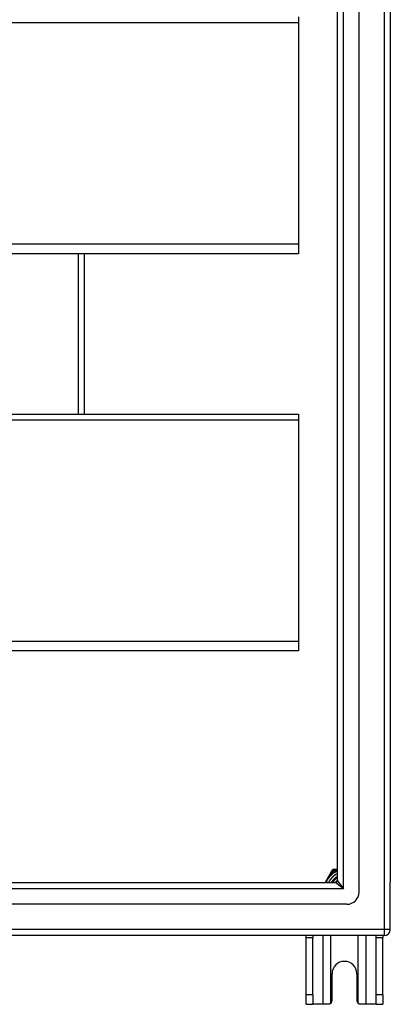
# Model space of a CAD drawing. Header units: inches. Extents: x 48.1 to 120.1, y 27.5 to 59.7.
# Tile 21 of 23: x 114 to 120.1, y 27.5 to 43.6. Entities that reach past the tile are written whole.
import ezdxf

# ---------------------------------------------------------------- set-up
doc = ezdxf.new("R2010")
doc.units = ezdxf.units.IN
doc.header["$MEASUREMENT"] = 0
doc.layers.add('Visible Edges(ANSI)', color=7, linetype='Continuous', lineweight=25)
doc.layers.add('Visible Tangent Edges(ANSI)', color=7, linetype='Continuous', lineweight=25)

msp = doc.modelspace()

# ---------------------------------------------------------------- linework, layer by layer
at = {"layer": 'Visible Edges(ANSI)'}
for p, q in [((119.542, 29.31), (119.542, 57.892)), ((119.188, 29.498), (119.188, 57.704)), ((120.054, 57.727), (120.054, 29.475)), ((118.554, 43.633), (118.554, 43.54)), ((118.554, 43.54), (118.554, 39.914)), ((118.554, 39.914), (118.554, 39.757)), ((118.554, 39.757), (64.554, 39.757)), ((115.054, 37.133), (115.054, 39.757)), ((64.554, 37.133), (118.554, 37.133)), ((118.554, 37.133), (118.554, 37.04)), ((118.554, 37.04), (118.554, 33.414)), ((118.554, 33.414), (118.554, 33.257)), ((118.554, 33.257), (64.554, 33.257)), ((119.106, 29.674), (119.088, 29.642)), ((119.16, 29.684), (119.123, 29.684)), ((119.188, 29.684), (119.16, 29.684)), ((119.088, 29.642), (118.987, 29.467)), ((48.951, 29.467), (119.157, 29.467)), ((120.054, 28.7), (120.054, 29.475)), ((119.345, 29.113), (48.762, 29.113)), ((119.955, 28.601), (48.92, 28.601)), ((118.679, 28.57), (118.679, 28.601)), ((118.679, 27.632), (118.679, 28.57)), ((118.784, 28.601), (118.784, 28.57)), ((118.784, 27.632), (118.784, 28.57)), ((119.824, 28.57), (119.824, 28.601)), ((119.824, 27.632), (119.824, 28.57)), ((119.929, 28.601), (119.929, 28.57)), ((119.929, 27.632), (119.929, 28.57)), ((119.101, 27.538), (119.101, 27.976)), ((119.507, 27.976), (119.507, 27.538)), ((118.679, 27.476), (118.679, 27.632)), ((118.784, 27.632), (118.784, 27.476)), ((119.824, 27.476), (119.824, 27.632)), ((119.929, 27.632), (119.929, 27.476)), ((118.679, 27.476), (118.784, 27.476)), ((118.948, 27.476), (118.784, 27.476)), ((119.039, 27.476), (118.948, 27.476)), ((119.66, 27.476), (119.569, 27.476)), ((119.824, 27.476), (119.66, 27.476)), ((119.824, 27.476), (119.929, 27.476))]:
    msp.add_line(p, q, dxfattribs=at)
at = {"layer": 'Visible Edges(ANSI)', "flags": 128}
for points in [[(119.152, 29.467), (119.154, 29.469), (119.155, 29.47), (119.156, 29.472), (119.158, 29.474), (119.159, 29.475), (119.16, 29.477), (119.162, 29.478), (119.163, 29.48), (119.164, 29.482), (119.166, 29.483), (119.167, 29.485), (119.169, 29.486), (119.17, 29.488), (119.172, 29.489), (119.173, 29.49), (119.175, 29.492), (119.176, 29.493), (119.178, 29.495), (119.18, 29.496), (119.181, 29.497), (119.183, 29.499), (119.184, 29.5), (119.186, 29.501), (119.188, 29.503)], [(119.186, 29.489), (119.185, 29.488), (119.185, 29.487), (119.184, 29.487), (119.183, 29.486), (119.182, 29.485), (119.181, 29.484), (119.18, 29.483), (119.18, 29.483), (119.179, 29.482), (119.178, 29.481), (119.177, 29.48), (119.176, 29.479), (119.176, 29.479), (119.175, 29.478), (119.174, 29.477), (119.173, 29.476), (119.172, 29.475), (119.172, 29.474), (119.171, 29.473), (119.17, 29.473), (119.169, 29.472), (119.169, 29.471), (119.168, 29.47), (119.167, 29.469)], [(119.083, 27.494), (119.081, 27.493), (119.08, 27.491), (119.078, 27.49), (119.077, 27.489), (119.075, 27.488), (119.073, 27.486), (119.071, 27.485), (119.07, 27.484), (119.068, 27.483), (119.066, 27.482), (119.064, 27.481), (119.062, 27.481), (119.06, 27.48), (119.058, 27.479), (119.056, 27.479), (119.054, 27.478), (119.052, 27.478), (119.05, 27.477), (119.048, 27.477), (119.047, 27.477), (119.045, 27.476), (119.043, 27.476), (119.041, 27.476), (119.039, 27.476)], [(119.569, 27.476), (119.567, 27.476), (119.565, 27.476), (119.563, 27.476), (119.561, 27.477), (119.559, 27.477), (119.557, 27.477), (119.555, 27.478), (119.553, 27.478), (119.551, 27.479), (119.549, 27.479), (119.547, 27.48), (119.545, 27.481), (119.544, 27.481), (119.542, 27.482), (119.54, 27.483), (119.538, 27.484), (119.536, 27.485), (119.534, 27.486), (119.533, 27.488), (119.531, 27.489), (119.53, 27.49), (119.528, 27.491), (119.526, 27.493), (119.525, 27.494)]]:
    msp.add_lwpolyline(points, dxfattribs=at)
at = {"layer": 'Visible Edges(ANSI)'}
for centre, radius, start, end in [((119.304, 29.351), 0.325, 110.9514, 159.0486), ((119.123, 29.664), 0.0197, 90, 150), ((119.304, 29.351), 0.226, 120.8668, 149.1332), ((119.157, 29.498), 0.031, 270, 0), ((119.345, 29.31), 0.197, 270, 0), ((119.955, 28.7), 0.099, 270, 0), ((119.304, 27.976), 0.203, 0, 180), ((119.039, 27.538), 0.062, 314.9335, 0), ((119.569, 27.538), 0.062, 180, 225.0665)]:
    msp.add_arc(centre, radius, start, end, dxfattribs=at)
at = {"layer": 'Visible Tangent Edges(ANSI)'}
for p, q in [((119.955, 58.502), (119.955, 28.7)), ((119.287, 29.368), (119.287, 57.834)), ((64.554, 43.54), (118.554, 43.54)), ((118.554, 39.914), (64.554, 39.914)), ((114.955, 37.133), (114.955, 39.757)), ((64.554, 37.04), (118.554, 37.04)), ((118.554, 33.414), (64.554, 33.414)), ((119.105, 29.632), (119.123, 29.664)), ((119.106, 29.674), (119.123, 29.664)), ((119.123, 29.664), (119.123, 29.684)), ((119.123, 29.664), (119.16, 29.664)), ((119.16, 29.664), (119.16, 29.684)), ((119.105, 29.632), (119.088, 29.642)), ((119.188, 29.498), (119.287, 29.368)), ((119.287, 29.368), (48.821, 29.368)), ((119.287, 29.368), (119.157, 29.467)), ((119.955, 28.7), (48.153, 28.7)), ((119.955, 28.7), (119.955, 28.601)), ((120.054, 28.7), (119.955, 28.7)), ((118.679, 28.57), (118.784, 28.57)), ((118.948, 28.601), (118.948, 27.476)), ((119.083, 27.494), (119.083, 28.601)), ((119.525, 28.601), (119.525, 27.494)), ((119.66, 27.476), (119.66, 28.601)), ((119.824, 28.57), (119.929, 28.57)), ((118.784, 27.632), (118.679, 27.632)), ((119.929, 27.632), (119.824, 27.632))]:
    msp.add_line(p, q, dxfattribs=at)
at = {"layer": 'Visible Tangent Edges(ANSI)', "flags": 128}
for points in [[(119.16, 29.664), (119.161, 29.664), (119.162, 29.664), (119.163, 29.665), (119.164, 29.665), (119.166, 29.665), (119.167, 29.665), (119.168, 29.666), (119.169, 29.666), (119.17, 29.666), (119.171, 29.666), (119.173, 29.667), (119.174, 29.667), (119.175, 29.667), (119.176, 29.667), (119.177, 29.667), (119.178, 29.668), (119.179, 29.668), (119.181, 29.668), (119.182, 29.668), (119.183, 29.669), (119.184, 29.669), (119.185, 29.669), (119.187, 29.669), (119.188, 29.669)], [(118.994, 29.467), (118.998, 29.475), (119.001, 29.482), (119.005, 29.49), (119.009, 29.498), (119.013, 29.505), (119.018, 29.513), (119.022, 29.52), (119.026, 29.528), (119.031, 29.535), (119.035, 29.542), (119.04, 29.549), (119.045, 29.556), (119.05, 29.563), (119.054, 29.57), (119.059, 29.577), (119.064, 29.583), (119.069, 29.59), (119.074, 29.596), (119.079, 29.602), (119.084, 29.608), (119.089, 29.615), (119.095, 29.621), (119.1, 29.626), (119.105, 29.632)]]:
    msp.add_lwpolyline(points, dxfattribs=at)
at = {"layer": 'Visible Tangent Edges(ANSI)'}
for radius, start, end in [(0.344, 114.6913, 125.3087), (0.285, 114.01, 155.99), (0.246, 118.1642, 151.8358)]:
    msp.add_arc((119.304, 29.351), radius, start, end, dxfattribs=at)

doc.saveas('drawing.dxf')
